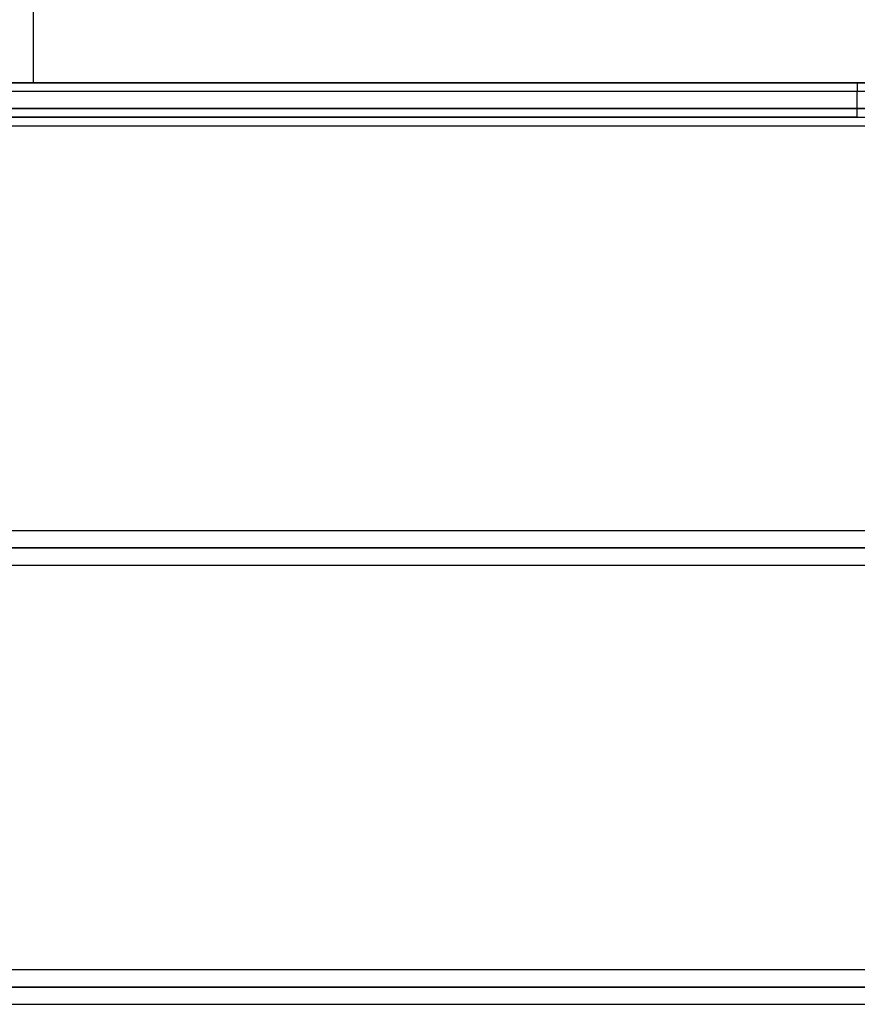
# Model space of a CAD drawing. Header units: millimetres. Extents: x -156 to 156, y -52 to 132.
# Tile 41 of 79: x -24 to 0, y 37 to 66. Entities that reach past the tile are written whole.
import ezdxf

# ---------------------------------------------------------------- set-up
doc = ezdxf.new("R2010")
doc.units = ezdxf.units.MM
doc.layers.add('MAIN-1', color=7, linetype='Continuous')

msp = doc.modelspace()

# ---------------------------------------------------------------- linework, layer by layer
at = {"layer": 'MAIN-1'}
for p, q in [((-24, 74.2), (-24, 64)), ((0, 64), (-30.5, 64)), ((-30.5, 64), (0, 64)), ((-24, 64), (24, 64)), ((24, 64), (-24, 64)), ((0, 64), (30.5, 64)), ((0, 64), (0, 63.75)), ((68.696, 63.75), (-68.696, 63.75)), ((68.696, 63.75), (-68.696, 63.75)), ((63.179, 63.75), (-63.179, 63.75)), ((63.179, 63.75), (-63.179, 63.75)), ((57.66, 63.75), (-57.66, 63.75)), ((57.66, 63.75), (-57.66, 63.75)), ((52.142, 63.75), (-52.142, 63.75)), ((52.142, 63.75), (-52.142, 63.75)), ((46.622, 63.75), (-46.622, 63.75)), ((46.622, 63.75), (-46.622, 63.75)), ((41.101, 63.75), (-41.101, 63.75)), ((41.101, 63.75), (-41.101, 63.75)), ((35.583, 63.75), (-35.583, 63.75)), ((35.583, 63.75), (-35.583, 63.75)), ((0, 63), (0, 63.75)), ((-69.009, 63.25), (69.009, 63.25)), ((69.009, 63.25), (-69.009, 63.25)), ((68.204, 63.25), (-68.204, 63.25)), ((-68.204, 63.25), (68.204, 63.25)), ((-63.393, 63.25), (63.393, 63.25)), ((63.393, 63.25), (-63.393, 63.25)), ((62.686, 63.25), (-62.686, 63.25)), ((-62.686, 63.25), (62.686, 63.25)), ((-57.875, 63.25), (57.875, 63.25)), ((57.875, 63.25), (-57.875, 63.25)), ((57.167, 63.25), (-57.167, 63.25)), ((-57.167, 63.25), (57.167, 63.25)), ((-52.355, 63.25), (52.355, 63.25)), ((52.355, 63.25), (-52.355, 63.25)), ((51.648, 63.25), (-51.648, 63.25)), ((-51.648, 63.25), (51.648, 63.25)), ((-46.835, 63.25), (46.835, 63.25)), ((46.835, 63.25), (-46.835, 63.25)), ((46.127, 63.25), (-46.127, 63.25)), ((-46.127, 63.25), (46.127, 63.25)), ((-41.314, 63.25), (41.314, 63.25)), ((41.314, 63.25), (-41.314, 63.25)), ((40.606, 63.25), (-40.606, 63.25)), ((-40.606, 63.25), (40.606, 63.25)), ((-35.791, 63.25), (35.791, 63.25)), ((35.791, 63.25), (-35.791, 63.25)), ((35.249, 63.25), (-35.249, 63.25)), ((-35.249, 63.25), (35.249, 63.25)), ((0, 63), (-31.5, 63)), ((-31.5, 63), (0, 63)), ((0, 63), (31.5, 63)), ((-68.582, 62.75), (68.582, 62.75)), ((-68.582, 62.75), (68.582, 62.75)), ((-63.179, 62.75), (63.179, 62.75)), ((-63.179, 62.75), (63.179, 62.75)), ((-57.66, 62.75), (57.66, 62.75)), ((-57.66, 62.75), (57.66, 62.75)), ((-52.142, 62.75), (52.142, 62.75)), ((-52.142, 62.75), (52.142, 62.75)), ((-46.622, 62.75), (46.622, 62.75)), ((-46.622, 62.75), (46.622, 62.75)), ((-41.101, 62.75), (41.101, 62.75)), ((-41.101, 62.75), (41.101, 62.75)), ((-35.442, 62.75), (35.442, 62.75)), ((-35.442, 62.75), (35.442, 62.75)), ((72.104, 50.95), (-72.104, 50.95)), ((72.104, 50.95), (-72.104, 50.95)), ((31.932, 50.95), (-31.932, 50.95)), ((31.932, 50.95), (-31.932, 50.95)), ((-72.547, 50.45), (72.547, 50.45)), ((72.547, 50.45), (-72.547, 50.45)), ((71.88, 50.45), (-71.88, 50.45)), ((-71.88, 50.45), (71.88, 50.45)), ((-32.329, 50.45), (32.329, 50.45)), ((32.329, 50.45), (-32.329, 50.45)), ((31.714, 50.45), (-31.714, 50.45)), ((-31.714, 50.45), (31.714, 50.45)), ((-72.119, 49.95), (72.119, 49.95)), ((-72.119, 49.95), (72.119, 49.95)), ((-31.9, 49.95), (31.9, 49.95)), ((-31.9, 49.95), (31.9, 49.95)), ((75.642, 38.15), (-75.642, 38.15)), ((75.642, 38.15), (-75.642, 38.15)), ((28.392, 38.15), (-28.392, 38.15)), ((28.392, 38.15), (-28.392, 38.15)), ((-76.102, 37.65), (76.102, 37.65)), ((76.102, 37.65), (-76.102, 37.65)), ((75.416, 37.65), (-75.416, 37.65)), ((-75.416, 37.65), (75.416, 37.65)), ((-28.783, 37.65), (28.783, 37.65)), ((28.783, 37.65), (-28.783, 37.65)), ((28.178, 37.65), (-28.178, 37.65)), ((-28.178, 37.65), (28.178, 37.65)), ((-75.632, 37.15), (75.632, 37.15)), ((-75.632, 37.15), (75.632, 37.15)), ((-28.356, 37.15), (28.356, 37.15)), ((-28.356, 37.15), (28.356, 37.15))]:
    msp.add_line(p, q, dxfattribs=at)

doc.saveas('drawing.dxf')
